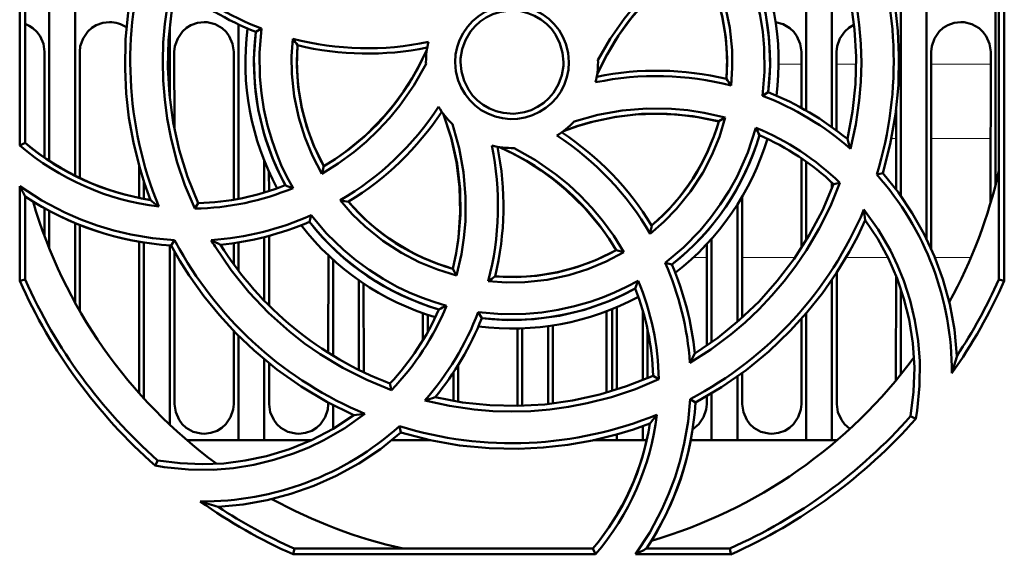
# Model space of a CAD drawing. Extents: x -1595 to 1972, y -1684 to 713.
# Tile 3 of 60: x -82 to -24, y -1404 to -1373. Entities that reach past the tile are written whole.
import ezdxf

# ---------------------------------------------------------------- set-up
doc = ezdxf.new("R2010")
doc.units = 0

msp = doc.modelspace()

# ---------------------------------------------------------------- linework, layer by layer
at = {"color": 7, "lineweight": 50}
for p, q in [((-78.335, -1361.252), (-78.335, -1381.726)), ((-81.547, -1379.966), (-81.531, -1362.403)), ((-81.235, -1379.821), (-81.235, -1362.466)), ((-79.835, -1364.284), (-79.835, -1380.868)), ((-35.835, -1366.993), (-35.835, -1377.938)), ((-34.335, -1367.768), (-34.335, -1378.903)), ((-30.335, -1367.438), (-30.335, -1382.899)), ((-28.835, -1367.933), (-28.835, -1385.401)), ((-24.835, -1370.253), (-24.835, -1382.288)), ((-24.332, -1370.277), (-24.316, -1387.84)), ((-24.635, -1387.773), (-24.635, -1370.417)), ((-72.835, -1373.106), (-72.835, -1377.117)), ((-68.835, -1383.071), (-68.835, -1372.927)), ((-67.495, -1373.168), (-67.831, -1373.365)), ((-80.107, -1380.678), (-80.104, -1374.519)), ((-78.065, -1374.519), (-78.062, -1381.86)), ((-72.565, -1374.519), (-72.563, -1378.963)), ((-69.108, -1383.119), (-69.104, -1374.519)), ((-36.106, -1377.785), (-36.104, -1374.519)), ((-34.065, -1374.519), (-34.063, -1379.103)), ((-28.565, -1374.519), (-28.56, -1385.989)), ((-25.109, -1383.286), (-25.104, -1374.519)), ((-57.935, -1375.119), (-57.934, -1375.227)), ((-47.935, -1375.119), (-47.936, -1375.012)), ((-38.375, -1377.073), (-38.038, -1376.873)), ((-30.608, -1382.53), (-30.606, -1377.905)), ((-40.535, -1378.342), (-40.919, -1378.563)), ((-81.235, -1379.821), (-81.547, -1379.966)), ((-67.335, -1382.708), (-67.335, -1380.855)), ((-36.11, -1385.935), (-36.107, -1380.714)), ((-35.835, -1380.903), (-35.835, -1385.495)), ((-74.608, -1383.021), (-74.608, -1381.169)), ((-67.062, -1381.497), (-67.061, -1382.624)), ((-63.982, -1381.612), (-63.867, -1381.18)), ((-31.734, -1381.66), (-31.383, -1381.582)), ((-74.335, -1382.07), (-74.335, -1383.075)), ((-34.335, -1382.128), (-34.335, -1382.47)), ((-33.872, -1382.135), (-34.238, -1382.219)), ((-81.554, -1387.84), (-81.549, -1382.338)), ((-81.235, -1387.773), (-81.235, -1382.934)), ((-71.376, -1383.638), (-71.176, -1383.319)), ((-39.835, -1383.404), (-39.835, -1390.234)), ((-39.561, -1382.955), (-39.558, -1389.99)), ((-80.109, -1385.245), (-80.109, -1383.617)), ((-79.835, -1383.771), (-79.835, -1385.954)), ((-78.335, -1384.487), (-78.335, -1389.113)), ((-64.709, -1384.413), (-64.61, -1384.025)), ((-78.06, -1384.599), (-78.058, -1389.604)), ((-74.614, -1394.382), (-74.61, -1385.565)), ((-74.335, -1385.614), (-74.335, -1394.691)), ((-72.744, -1385.788), (-72.548, -1385.482)), ((-69.11, -1386.881), (-69.11, -1385.649)), ((-68.835, -1387.25), (-68.835, -1385.607)), ((-67.335, -1388.997), (-67.335, -1385.3)), ((-67.06, -1385.229), (-67.058, -1389.278)), ((-41.612, -1391.606), (-41.61, -1385.702)), ((-41.335, -1385.4), (-41.335, -1391.412)), ((-72.835, -1385.782), (-72.835, -1396.214)), ((-72.56, -1386.124), (-72.556, -1395.019)), ((-46.435, -1386.17), (-46.874, -1386.051)), ((-63.613, -1392.03), (-63.61, -1386.357)), ((-63.335, -1392.202), (-63.335, -1386.612)), ((-44.032, -1386.794), (-43.641, -1386.893)), ((-56.379, -1387.135), (-56.152, -1387.531)), ((-34.059, -1387.368), (-34.056, -1395.019)), ((-81.235, -1387.773), (-81.554, -1387.84)), ((-61.835, -1387.81), (-61.835, -1393.029)), ((-61.559, -1387.999), (-61.557, -1393.164)), ((-34.335, -1387.783), (-34.335, -1397.119)), ((-30.613, -1393.633), (-30.61, -1387.551)), ((-24.316, -1387.84), (-24.635, -1387.773)), ((-30.335, -1388.301), (-30.335, -1393.292)), ((-58.112, -1391.297), (-58.111, -1389.729)), ((-54.897, -1389.667), (-54.689, -1390.016)), ((-47.435, -1394.35), (-47.435, -1389.611)), ((-47.114, -1394.255), (-47.111, -1389.484)), ((-46.835, -1389.368), (-46.835, -1394.167)), ((-45.335, -1389.556), (-45.335, -1393.619)), ((-35.835, -1389.743), (-35.835, -1397.119)), ((-57.835, -1389.824), (-57.835, -1390.82)), ((-36.114, -1395.019), (-36.112, -1390.06)), ((-69.114, -1395.019), (-69.112, -1390.758)), ((-52.614, -1395.019), (-52.612, -1390.616)), ((-52.335, -1390.608), (-52.335, -1395.111)), ((-50.835, -1390.476), (-50.835, -1395.009)), ((-50.558, -1390.436), (-50.556, -1394.977)), ((-45.058, -1390.648), (-45.056, -1393.502)), ((-68.835, -1397.119), (-68.835, -1391.04)), ((-67.335, -1397.119), (-67.335, -1392.408)), ((-67.057, -1392.636), (-67.056, -1395.019)), ((-56.335, -1393.162), (-56.335, -1394.829)), ((-56.057, -1392.728), (-56.056, -1394.875)), ((-44.407, -1393.566), (-44.735, -1393.36)), ((-39.835, -1393.415), (-39.835, -1397.119)), ((-39.557, -1393.212), (-39.556, -1395.019)), ((-59.947, -1394.195), (-60.034, -1393.816)), ((-42.58, -1394.727), (-42.265, -1394.928)), ((-41.614, -1395.019), (-41.614, -1394.564)), ((-41.335, -1394.399), (-41.335, -1397.119)), ((-63.614, -1395.019), (-63.614, -1394.924)), ((-63.335, -1396.446), (-63.335, -1395.071)), ((-52.617, -1395.118), (-52.614, -1395.019)), ((-29.768, -1395.718), (-29.463, -1395.866)), ((-59.398, -1396.671), (-59.479, -1396.305)), ((-45.335, -1396.297), (-45.335, -1397.119)), ((-68.835, -1397.119), (-71.83, -1397.119)), ((-67.335, -1397.119), (-68.835, -1397.119)), ((-64.615, -1397.119), (-67.335, -1397.119)), ((-57.835, -1397.119), (-59.93, -1397.119)), ((-59.419, -1396.689), (-59.375, -1396.678)), ((-57.835, -1397.08), (-57.835, -1397.119)), ((-57.656, -1397.119), (-57.835, -1397.119)), ((-46.835, -1397.119), (-48.208, -1397.119)), ((-46.835, -1396.778), (-46.835, -1397.119)), ((-45.335, -1397.119), (-46.835, -1397.119)), ((-45.103, -1397.119), (-45.335, -1397.119)), ((-41.335, -1397.119), (-42.549, -1397.119)), ((-39.835, -1397.119), (-41.335, -1397.119)), ((-35.835, -1397.119), (-39.835, -1397.119)), ((-34.335, -1397.119), (-35.835, -1397.119)), ((-34.04, -1397.119), (-34.335, -1397.119)), ((-73.533, -1398.286), (-73.683, -1398.593)), ((-65.659, -1403.753), (-65.588, -1403.419)), ((-65.588, -1403.419), (-48.233, -1403.419)), ((-48.233, -1403.419), (-48.078, -1403.753)), ((-45.12, -1403.419), (-40.281, -1403.419)), ((-40.281, -1403.419), (-40.21, -1403.753)), ((-48.078, -1403.753), (-65.659, -1403.753)), ((-40.21, -1403.753), (-45.754, -1403.753))]:
    msp.add_line(p, q, dxfattribs=at)
at = {"color": 7, "lineweight": 18}
for p, q in [((-36.105, -1375.231), (-37.435, -1375.231)), ((-32.934, -1375.231), (-34.065, -1375.231)), ((-25.105, -1375.231), (-28.565, -1375.231)), ((-33.476, -1379.562), (-33.435, -1379.562)), ((-30.877, -1379.562), (-30.607, -1379.562)), ((-28.563, -1379.562), (-25.107, -1379.562)), ((-42.401, -1386.49), (-41.61, -1386.49)), ((-39.56, -1386.49), (-36.481, -1386.49)), ((-33.518, -1386.49), (-31.083, -1386.49)), ((-28.346, -1386.49), (-26.257, -1386.49))]:
    msp.add_line(p, q, dxfattribs=at)
at = {"color": 7, "lineweight": 50}
for points in [[(-34.504, -1366.614), (-33.934, -1367.969), (-33.466, -1369.354), (-33.103, -1370.767), (-32.895, -1371.854), (-32.747, -1372.951), (-32.657, -1374.057), (-32.627, -1375.166), (-32.657, -1376.26), (-32.746, -1377.35), (-32.951, -1378.757), (-33.257, -1380.155)], [(-34.694, -1366.918), (-34.077, -1368.455), (-33.594, -1370.02), (-33.244, -1371.609), (-33.026, -1373.217), (-32.936, -1374.804), (-32.974, -1376.399), (-33.142, -1377.996), (-33.441, -1379.59)], [(-31.383, -1381.582), (-30.944, -1379.883), (-30.641, -1378.173), (-30.473, -1376.455), (-30.438, -1374.736), (-30.508, -1373.298), (-30.669, -1371.869), (-30.923, -1370.448), (-31.272, -1369.036), (-31.57, -1368.063), (-31.913, -1367.099)], [(-38.375, -1377.073), (-38.257, -1375.686), (-38.274, -1374.293), (-38.362, -1373.349), (-38.509, -1372.407), (-38.716, -1371.464), (-39.124, -1370.119), (-39.655, -1368.828), (-40.188, -1367.801)], [(-38.038, -1376.873), (-37.932, -1375.353), (-37.976, -1373.846), (-38.173, -1372.361), (-38.524, -1370.905), (-39.027, -1369.485), (-39.37, -1368.711), (-39.758, -1367.952)], [(-74.486, -1368.656), (-74.925, -1370.355), (-75.229, -1372.066), (-75.396, -1373.783), (-75.431, -1375.502), (-75.361, -1376.94), (-75.2, -1378.369), (-74.947, -1379.79), (-74.598, -1381.203), (-74.3, -1382.175), (-73.957, -1383.14)], [(-47.987, -1375.837), (-47.411, -1374.678), (-46.742, -1373.579), (-45.985, -1372.544), (-45.144, -1371.579), (-44.223, -1370.688), (-43.154, -1369.825), (-42.002, -1369.059)], [(-47.936, -1375.012), (-47.232, -1373.766), (-46.417, -1372.596), (-45.809, -1371.857), (-45.156, -1371.155), (-44.459, -1370.493), (-43.723, -1369.877), (-42.831, -1369.227), (-41.891, -1368.642)], [(-40.473, -1376.099), (-40.434, -1374.883), (-40.509, -1373.681), (-40.701, -1372.499), (-41.009, -1371.342), (-41.433, -1370.215), (-42.003, -1369.058)], [(-41.891, -1368.642), (-41.341, -1369.676), (-40.891, -1370.746), (-40.543, -1371.85), (-40.275, -1373.121), (-40.14, -1374.416), (-40.127, -1375.447), (-40.199, -1376.485)], [(-71.376, -1383.64), (-71.945, -1382.281), (-72.411, -1380.893), (-72.774, -1379.478), (-72.979, -1378.394), (-73.125, -1377.3), (-73.213, -1376.192), (-73.242, -1375.081), (-73.21, -1373.985), (-73.12, -1372.894), (-72.914, -1371.492), (-72.608, -1370.1)], [(-71.176, -1383.32), (-71.793, -1381.783), (-72.276, -1380.218), (-72.625, -1378.63), (-72.844, -1377.021), (-72.933, -1375.434), (-72.896, -1373.839), (-72.728, -1372.242), (-72.428, -1370.648)], [(-56.242, -1375.119), (-56.214, -1374.677), (-56.128, -1374.247), (-55.983, -1373.833), (-55.782, -1373.44), (-55.527, -1373.069), (-55.228, -1372.736), (-54.896, -1372.455), (-54.527, -1372.221), (-54.118, -1372.034), (-53.688, -1371.901), (-53.254, -1371.827), (-52.817, -1371.813), (-52.381, -1371.86), (-51.945, -1371.967), (-51.524, -1372.13), (-51.14, -1372.34), (-50.791, -1372.599), (-50.475, -1372.909), (-50.202, -1373.26), (-49.972, -1373.651), (-49.802, -1374.053), (-49.67, -1374.576), (-49.627, -1375.119)], [(-49.935, -1375.119), (-49.99, -1374.574), (-50.149, -1374.031), (-50.405, -1373.518), (-50.644, -1373.184), (-50.93, -1372.888), (-51.263, -1372.63), (-51.627, -1372.42), (-52.016, -1372.262), (-52.416, -1372.163), (-53.036, -1372.121), (-53.654, -1372.205), (-54.047, -1372.333), (-54.427, -1372.518), (-54.782, -1372.756), (-55.084, -1373.026), (-55.343, -1373.336), (-55.635, -1373.832), (-55.831, -1374.366), (-55.927, -1374.913), (-55.935, -1375.119)], [(-80.104, -1374.519), (-80.176, -1374.054), (-80.372, -1373.609), (-80.556, -1373.355), (-80.783, -1373.142), (-80.999, -1373), (-81.235, -1372.894)], [(-76.335, -1372.788), (-76.727, -1372.833), (-77.099, -1372.963), (-77.363, -1373.124), (-77.593, -1373.332), (-77.869, -1373.738), (-78.03, -1374.198), (-78.065, -1374.519)], [(-70.835, -1372.788), (-71.227, -1372.833), (-71.599, -1372.963), (-71.863, -1373.124), (-72.093, -1373.332), (-72.369, -1373.738), (-72.53, -1374.198), (-72.565, -1374.519)], [(-69.104, -1374.519), (-69.176, -1374.054), (-69.372, -1373.609), (-69.556, -1373.355), (-69.783, -1373.142), (-70.196, -1372.908), (-70.658, -1372.797), (-70.835, -1372.788)], [(-36.104, -1374.519), (-36.176, -1374.054), (-36.372, -1373.609), (-36.556, -1373.355), (-36.783, -1373.142), (-37.174, -1372.917), (-37.609, -1372.803)], [(-33.054, -1372.942), (-33.363, -1373.124), (-33.593, -1373.332), (-33.869, -1373.738), (-34.03, -1374.198), (-34.065, -1374.519)], [(-26.835, -1372.788), (-27.227, -1372.833), (-27.599, -1372.963), (-27.863, -1373.124), (-28.093, -1373.332), (-28.369, -1373.738), (-28.53, -1374.198), (-28.565, -1374.519)], [(-25.104, -1374.519), (-25.176, -1374.054), (-25.372, -1373.609), (-25.556, -1373.355), (-25.783, -1373.142), (-26.196, -1372.908), (-26.658, -1372.797), (-26.835, -1372.788)], [(-67.832, -1373.365), (-67.938, -1374.885), (-67.894, -1376.392), (-67.697, -1377.877), (-67.345, -1379.333), (-66.843, -1380.753), (-66.499, -1381.527), (-66.112, -1382.286)], [(-67.495, -1373.168), (-67.61, -1374.571), (-67.59, -1375.973), (-67.501, -1376.919), (-67.352, -1377.859), (-67.143, -1378.799), (-66.883, -1379.702), (-66.632, -1380.414), (-66.345, -1381.108), (-66.022, -1381.785), (-65.663, -1382.444)], [(-63.982, -1381.612), (-64.535, -1380.562), (-64.986, -1379.48), (-65.335, -1378.369), (-65.601, -1377.095), (-65.734, -1375.803), (-65.745, -1374.781), (-65.672, -1373.755)], [(-65.396, -1374.14), (-65.436, -1375.355), (-65.361, -1376.557), (-65.169, -1377.74), (-64.86, -1378.897), (-64.437, -1380.024), (-63.867, -1381.18)], [(-63.868, -1381.179), (-63.214, -1380.764), (-62.587, -1380.318), (-61.418, -1379.343), (-60.358, -1378.257), (-59.777, -1377.557), (-59.236, -1376.82), (-58.737, -1376.045), (-58.285, -1375.237), (-57.883, -1374.401)], [(-57.934, -1375.227), (-58.635, -1376.473), (-59.448, -1377.644), (-60.054, -1378.384), (-60.706, -1379.086), (-61.403, -1379.749), (-62.138, -1380.366), (-63.035, -1381.021), (-63.982, -1381.612)], [(-49.627, -1375.119), (-49.655, -1375.562), (-49.74, -1375.991), (-49.885, -1376.405), (-50.085, -1376.799), (-50.338, -1377.171), (-50.637, -1377.504), (-50.968, -1377.786), (-51.337, -1378.02), (-51.746, -1378.208), (-52.175, -1378.342), (-52.61, -1378.416), (-53.047, -1378.431), (-53.482, -1378.385), (-53.919, -1378.279), (-54.34, -1378.117), (-54.724, -1377.907), (-55.074, -1377.649), (-55.39, -1377.34), (-55.664, -1376.99), (-55.894, -1376.599), (-56.066, -1376.197), (-56.199, -1375.668), (-56.242, -1375.119)], [(-55.935, -1375.119), (-55.88, -1375.665), (-55.721, -1376.207), (-55.465, -1376.721), (-55.226, -1377.054), (-54.94, -1377.351), (-54.606, -1377.609), (-54.243, -1377.818), (-53.853, -1377.976), (-53.453, -1378.075), (-52.833, -1378.118), (-52.215, -1378.033), (-51.823, -1377.905), (-51.443, -1377.72), (-51.088, -1377.482), (-50.786, -1377.212), (-50.527, -1376.903), (-50.235, -1376.406), (-50.038, -1375.872), (-49.943, -1375.325), (-49.935, -1375.119)], [(-56.941, -1378.11), (-56.461, -1379.556), (-56.129, -1381.026), (-55.951, -1382.514), (-55.929, -1384.012), (-56.063, -1385.512), (-56.199, -1386.325), (-56.379, -1387.135)], [(-56.941, -1378.11), (-56.479, -1379.514), (-56.159, -1380.947), (-55.979, -1382.399), (-55.941, -1383.86), (-56.044, -1385.322), (-56.183, -1386.231), (-56.38, -1387.135)], [(-40.919, -1378.563), (-42.413, -1378.266), (-43.913, -1378.119), (-45.411, -1378.127), (-46.9, -1378.292), (-48.373, -1378.611), (-49.162, -1378.847), (-49.944, -1379.126)], [(-40.919, -1378.564), (-42.135, -1378.313), (-43.352, -1378.167), (-44.566, -1378.121), (-45.77, -1378.173), (-46.972, -1378.32), (-48.17, -1378.566), (-49.063, -1378.818), (-49.944, -1379.126)], [(-49.319, -1378.573), (-47.938, -1378.188), (-46.532, -1377.937), (-45.101, -1377.818), (-43.664, -1377.834), (-42.711, -1377.919), (-41.765, -1378.063), (-40.534, -1378.342)], [(-56.389, -1378.735), (-56.002, -1380.116), (-55.749, -1381.52), (-55.629, -1382.951), (-55.644, -1384.388), (-55.727, -1385.34), (-55.87, -1386.286), (-56.152, -1387.531)], [(-40.534, -1378.342), (-40.874, -1379.46), (-41.311, -1380.533), (-41.844, -1381.559), (-42.552, -1382.647), (-43.373, -1383.661), (-44.102, -1384.409), (-44.898, -1385.103)], [(-44.032, -1386.794), (-42.971, -1385.901), (-42.001, -1384.908), (-41.396, -1384.179), (-40.834, -1383.41), (-40.314, -1382.597), (-39.854, -1381.77), (-39.23, -1380.385), (-38.754, -1378.943)], [(-46.875, -1386.052), (-47.291, -1385.398), (-47.736, -1384.771), (-48.711, -1383.602), (-49.797, -1382.542), (-50.497, -1381.961), (-51.234, -1381.42), (-52.009, -1380.922), (-52.817, -1380.469), (-53.653, -1380.067)], [(-52.817, -1380.118), (-51.571, -1380.821), (-50.399, -1381.636), (-49.659, -1382.243), (-48.957, -1382.896), (-48.294, -1383.593), (-47.677, -1384.329), (-47.024, -1385.225), (-46.435, -1386.17)], [(-31.383, -1381.582), (-30.471, -1382.712), (-29.666, -1383.897), (-28.969, -1385.134), (-28.374, -1386.42), (-27.883, -1387.755), (-27.485, -1389.198), (-27.211, -1390.682), (-27.066, -1392.2)], [(-33.871, -1382.135), (-34.426, -1383.496), (-35.074, -1384.806), (-35.815, -1386.062), (-36.437, -1386.978), (-37.108, -1387.86), (-37.826, -1388.705), (-38.588, -1389.511), (-39.382, -1390.263), (-40.216, -1390.971), (-41.371, -1391.832), (-42.592, -1392.614)], [(-34.238, -1382.219), (-34.888, -1383.741), (-35.653, -1385.189), (-36.529, -1386.56), (-37.512, -1387.852), (-38.571, -1389.037), (-39.725, -1390.139), (-40.973, -1391.149), (-42.312, -1392.065)], [(-81.549, -1382.338), (-80.276, -1383.16), (-78.937, -1383.864), (-78.001, -1384.271), (-77.041, -1384.623), (-76.072, -1384.917), (-75.088, -1385.152), (-73.827, -1385.364), (-72.548, -1385.482)], [(-56.152, -1387.531), (-57.265, -1387.192), (-58.335, -1386.756), (-59.359, -1386.223), (-60.45, -1385.511), (-61.467, -1384.688), (-62.218, -1383.955), (-62.916, -1383.157)], [(-32.473, -1383.688), (-31.645, -1384.853), (-30.934, -1386.085), (-30.52, -1386.953), (-30.159, -1387.846), (-29.79, -1388.984), (-29.51, -1390.147), (-29.322, -1391.329), (-29.227, -1392.521), (-29.238, -1393.951), (-29.383, -1395.378), (-29.463, -1395.866)], [(-64.61, -1384.025), (-63.723, -1385.08), (-62.734, -1386.045), (-62.008, -1386.648), (-61.241, -1387.207), (-60.429, -1387.726), (-59.601, -1388.185), (-58.91, -1388.517), (-58.204, -1388.813), (-57.482, -1389.071), (-56.745, -1389.292)], [(-42.265, -1394.928), (-40.754, -1394.038), (-39.33, -1393.043), (-37.997, -1391.947), (-36.757, -1390.756), (-35.79, -1389.69), (-34.893, -1388.566), (-34.068, -1387.382), (-33.316, -1386.136), (-32.839, -1385.238), (-32.4, -1384.313)], [(-29.768, -1395.718), (-29.585, -1394.292), (-29.54, -1392.876), (-29.629, -1391.478), (-29.848, -1390.101), (-30.151, -1388.886), (-30.551, -1387.701), (-31.056, -1386.543), (-31.675, -1385.407), (-32.4, -1384.313)], [(-62.129, -1395.654), (-63.701, -1394.876), (-65.194, -1393.988), (-66.604, -1392.993), (-67.927, -1391.896), (-68.97, -1390.903), (-69.946, -1389.848), (-70.856, -1388.727), (-71.697, -1387.54), (-72.239, -1386.679), (-72.744, -1385.788)], [(-70.189, -1385.853), (-69.264, -1387.218), (-68.235, -1388.497), (-67.097, -1389.695), (-65.864, -1390.798), (-64.988, -1391.481), (-64.077, -1392.116), (-62.76, -1392.913), (-61.382, -1393.606), (-59.947, -1394.196)], [(-46.435, -1386.17), (-47.462, -1386.719), (-48.528, -1387.169), (-49.628, -1387.517), (-50.899, -1387.786), (-52.197, -1387.923), (-53.251, -1387.936), (-54.314, -1387.864)], [(-53.914, -1387.581), (-52.699, -1387.62), (-51.497, -1387.545), (-50.315, -1387.353), (-49.157, -1387.045), (-48.03, -1386.621), (-46.874, -1386.051)], [(-54.897, -1389.667), (-53.519, -1389.785), (-52.135, -1389.768), (-51.192, -1389.68), (-50.251, -1389.533), (-49.307, -1389.325), (-48.396, -1389.065), (-47.676, -1388.813), (-46.971, -1388.525), (-46.282, -1388.199), (-45.609, -1387.837)], [(-54.689, -1390.016), (-53.169, -1390.122), (-51.662, -1390.078), (-50.177, -1389.881), (-48.721, -1389.53), (-47.301, -1389.027), (-46.527, -1388.683), (-45.768, -1388.296)], [(-44.404, -1393.566), (-45.759, -1394.136), (-47.143, -1394.603), (-48.556, -1394.968), (-49.643, -1395.175), (-50.742, -1395.325), (-51.848, -1395.415), (-52.955, -1395.445), (-54.049, -1395.416), (-55.138, -1395.327), (-56.572, -1395.118), (-57.995, -1394.805)], [(-44.734, -1393.36), (-46.271, -1393.977), (-47.836, -1394.46), (-49.425, -1394.809), (-51.032, -1395.028), (-52.62, -1395.118), (-54.215, -1395.08), (-55.812, -1394.912), (-57.406, -1394.613)], [(-45.754, -1403.753), (-44.928, -1402.484), (-44.22, -1401.149), (-43.81, -1400.215), (-43.455, -1399.256), (-43.159, -1398.288), (-42.92, -1397.306), (-42.701, -1396.026), (-42.58, -1394.727)], [(-72.556, -1395.019), (-72.484, -1395.482), (-72.287, -1395.926), (-72.103, -1396.179), (-71.877, -1396.391), (-71.463, -1396.622), (-71.003, -1396.731), (-70.835, -1396.739)], [(-70.835, -1396.739), (-70.44, -1396.694), (-70.065, -1396.56), (-69.803, -1396.399), (-69.575, -1396.189), (-69.303, -1395.781), (-69.146, -1395.322), (-69.114, -1395.019)], [(-67.056, -1395.019), (-66.984, -1395.482), (-66.787, -1395.926), (-66.603, -1396.179), (-66.377, -1396.391), (-65.963, -1396.622), (-65.503, -1396.731), (-65.335, -1396.739)], [(-65.335, -1396.739), (-64.94, -1396.694), (-64.565, -1396.56), (-64.303, -1396.399), (-64.075, -1396.189), (-63.803, -1395.781), (-63.646, -1395.322), (-63.614, -1395.019)], [(-42.435, -1396.489), (-42.075, -1396.189), (-41.803, -1395.781), (-41.646, -1395.322), (-41.614, -1395.019)], [(-39.556, -1395.019), (-39.484, -1395.482), (-39.287, -1395.926), (-39.103, -1396.179), (-38.877, -1396.391), (-38.463, -1396.622), (-38.003, -1396.731), (-37.835, -1396.739)], [(-37.835, -1396.739), (-37.44, -1396.694), (-37.065, -1396.56), (-36.803, -1396.399), (-36.575, -1396.189), (-36.303, -1395.781), (-36.146, -1395.322), (-36.114, -1395.019)], [(-34.056, -1395.019), (-33.984, -1395.482), (-33.787, -1395.926), (-33.603, -1396.179), (-33.291, -1396.453)], [(-61.482, -1395.578), (-62.646, -1396.407), (-63.876, -1397.118), (-64.744, -1397.534), (-65.636, -1397.895), (-66.774, -1398.265), (-67.936, -1398.546), (-69.117, -1398.735), (-70.309, -1398.831), (-71.738, -1398.822), (-73.164, -1398.678), (-73.683, -1398.593)], [(-62.129, -1395.654), (-63.33, -1396.443), (-64.583, -1397.104), (-65.879, -1397.637), (-67.213, -1398.043), (-68.438, -1398.304), (-69.678, -1398.463), (-70.94, -1398.516), (-72.233, -1398.458), (-73.533, -1398.286)], [(-59.398, -1396.671), (-57.699, -1397.11), (-55.988, -1397.413), (-54.271, -1397.581), (-52.552, -1397.616), (-51.114, -1397.545), (-49.685, -1397.385), (-48.264, -1397.131), (-46.851, -1396.782), (-45.879, -1396.484), (-44.915, -1396.141)], [(-70.016, -1400.988), (-68.57, -1400.853), (-67.16, -1400.602), (-65.787, -1400.239), (-64.451, -1399.767), (-63.153, -1399.188), (-61.84, -1398.466), (-60.587, -1397.626), (-59.398, -1396.671)]]:
    msp.add_lwpolyline(points, dxfattribs=at)
for centre, radius, start, end in [((-52.941, -1375.099), 22.198, 342.8103, 22.1524), ((-52.926, -1375.118), 14.991, 353.2762, 28.5538), ((-52.935, -1375.119), 15.5, 352.7585, 28.2828), ((-52.927, -1375.099), 22.199, 162.928, 202.3142), ((-52.926, -1375.117), 12.49, 355.494, 29.0174), ((-61.323, -1357.086), 17.226, 229.0713, 249.0037), ((-61.382, -1357.208), 17.396, 230.5838, 248.2405), ((-76.331, -1374.525), 1.737, 55.4072, 90.1212), ((-52.935, -1375.119), 15.5, 172.7583, 208.2829), ((-52.938, -1375.12), 14.996, 173.2811, 208.547), ((-51.803, -1364.116), 16.89, 214.8012, 216.4058), ((-61.327, -1357.025), 17.286, 255.4414, 281.7889), ((-52.936, -1375.12), 12.498, 175.5041, 209.0063), ((-61.332, -1357.34), 17.283, 256.4009, 281.5799), ((-52.935, -1375.119), 5, 166.4276, 180), ((-52.935, -1375.119), 5, 346.4038, 360), ((-44.543, -1393.179), 17.251, 75.4134, 101.8149), ((-44.537, -1392.899), 17.284, 76.401, 101.5796), ((-54.898, -1386.633), 17.862, 34.6192, 36.1407), ((-44.547, -1393.122), 17.194, 48.9546, 68.9642), ((-44.487, -1393.03), 17.397, 50.5838, 68.2404), ((-71.632, -1368.275), 17.247, 300.3572, 326.7831), ((-52.935, -1375.119), 5, 211.3845, 226.3134), ((-71.445, -1368.484), 17.284, 301.4008, 326.5791), ((-52.935, -1375.119), 5, 301.3676, 316.3118), ((-52.928, -1375.124), 12.492, 310.4962, 344.0168), ((-59.761, -1393.799), 17.222, 30.3302, 56.8017), ((-59.569, -1393.629), 17.284, 31.4007, 56.5792), ((-52.928, -1375.124), 14.992, 308.2779, 343.5513), ((-59.777, -1389.387), 23.471, 25.2604, 26.411), ((-44.568, -1393.165), 15.365, 45.878, 67.7653), ((-44.476, -1393.025), 14.886, 46.5453, 66.5404), ((-71.604, -1368.35), 15.29, 229.435, 263.0113), ((-71.579, -1368.286), 15.043, 230.0658, 260.9039), ((-71.011, -1383.495), 17.259, 345.3377, 11.7583), ((-52.935, -1375.119), 5, 256.3596, 271.3443), ((-52.935, -1375.119), 15.5, 307.7587, 343.2808), ((-54.128, -1386.656), 21.861, 17.3012, 18.8572), ((-70.715, -1383.517), 17.284, 346.4011, 11.5795), ((-44.546, -1393.105), 17.18, 359.6304, 41.7749), ((-52.935, -1375.119), 29, 331.2346, 347.3963), ((-71.575, -1368.439), 14.886, 271.5343, 291.5292), ((-59.517, -1364.128), 19.318, 250.0384, 251.446), ((-47.801, -1364.933), 37.972, 207.2825, 208.2987), ((-71.619, -1368.246), 15.397, 270.9036, 292.7565), ((-71.592, -1368.312), 17.515, 236.5978, 266.2295), ((-52.935, -1375.119), 29, 196.2315, 233.7054), ((-61.052, -1367.218), 20.494, 230.9744, 232.7262), ((-59.281, -1363.316), 20.171, 259.62, 260.9936), ((-52.935, -1375.12), 12.499, 220.5047, 254.0071), ((-52.938, -1375.098), 22.195, 297.8203, 337.2298), ((-53.59, -1386.542), 21.306, 6.0026, 7.692), ((-71.588, -1368.359), 17.149, 273.9093, 294.0079), ((-71.572, -1368.427), 17.396, 275.5808, 293.2375), ((-52.937, -1375.122), 14.996, 218.2826, 253.546), ((-52.935, -1375.119), 15.5, 217.7588, 253.2808), ((-63.135, -1381.741), 18.545, 349.5563, 351.0582), ((-49.106, -1372.739), 26.682, 208.5292, 209.7891), ((-56.209, -1377.272), 16.404, 209.9755, 211.5395), ((-60.496, -1366.638), 21.284, 242.2135, 243.8381), ((-52.928, -1375.101), 22.192, 209.3984, 247.3284), ((-52.935, -1375.119), 19.999, 212.0822, 249.2093), ((-52.934, -1375.125), 12.494, 265.4999, 299.0134), ((-59.681, -1393.756), 17.127, 3.8257, 23.9864), ((-59.626, -1393.757), 17.396, 5.5809, 23.2375), ((-52.966, -1375.169), 31.27, 203.9047, 228.5089), ((-64.934, -1372.434), 18.731, 304.5392, 306.0375), ((-68.275, -1380.283), 23.891, 340.4021, 341.5637), ((-59.816, -1393.815), 15.414, 0.926, 22.8193), ((-52.909, -1375.166), 31.277, 324.7526, 336.0942), ((-52.887, -1375.142), 30.947, 326.5499, 335.9119), ((-52.934, -1375.126), 14.993, 263.2795, 298.5526), ((-59.615, -1393.759), 14.886, 1.5344, 21.5294), ((-52.935, -1375.119), 15.5, 262.7586, 298.2827), ((-70.84, -1383.578), 14.886, 316.5452, 336.5404), ((-70.966, -1383.5), 15.356, 315.8499, 337.8395), ((-70.953, -1383.491), 17.203, 318.8771, 338.9622), ((-67.4, -1367.995), 23.81, 295.4024, 296.5739), ((-70.846, -1383.567), 17.397, 320.5837, 338.2403), ((-52.935, -1375.119), 29, 286.2315, 323.7054), ((-62.051, -1382.376), 21.988, 332.2507, 333.8549), ((-49.152, -1386.215), 22.883, 342.1848, 344.8371), ((-64.468, -1373.914), 21.871, 287.2172, 288.8394), ((-59.743, -1393.777), 17.515, 326.5978, 356.2294), ((-64.413, -1374.076), 21.697, 276.0406, 277.7571), ((-52.936, -1375.091), 22.199, 252.8582, 292.2986), ((-59.718, -1393.802), 15.314, 319.4728, 353.1414), ((-61.002, -1383.109), 20.703, 320.9903, 322.7858), ((-52.913, -1375.18), 31.27, 293.968, 318.582), ((-70.936, -1383.492), 17.189, 269.6099, 311.8037), ((-59.767, -1393.763), 15.043, 320.0658, 350.9047), ((-52.935, -1375.119), 29, 241.2347, 257.3856), ((-52.954, -1375.175), 31.274, 234.6392, 246.0312), ((-64.027, -1378.9), 22.886, 252.1217, 254.8313), ((-52.926, -1375.112), 31.011, 236.5575, 245.9004), ((-63.11, -1370), 37.953, 297.2133, 298.2943)]:
    msp.add_arc(centre, radius, start, end, dxfattribs=at)
for centre, major_axis, ratio, start_param, end_param in [((14453.82, -14170.711), (14499.351, -12798.736), 0.027194, 3.132996, 3.150189), ((-14561.059, 11419.488), (14500.72, -12797.751), 0.027194, 6.274586, 6.291779), ((-14359.671, 7824.219), (14317.26, -9206.105), 0.026517, 6.275203, 6.291165), ((-17257.354, 10264.938), (17216.855, -11648.472), 0.026222, 6.27485, 6.291517), ((3402.691, 6251.638), (-3480.516, -7633.621), 0.041512, 6.271701, 6.294669), ((-12845.951, -15881.44), (-12796.16, -14498.918), 0.027195, 3.132993, 3.150187), ((4160.013, 11217.771), (-4237.191, -12602.694), 0.03567, 6.273742, 6.292629), ((9145.325, 12929.941), (-9205.027, -14315.584), 0.026519, 6.275203, 6.291166), ((11586.068, 15827.741), (-11647.419, -17215.299), 0.026223, 6.27485, 6.291518), ((16737.52, 10924.563), (16815.471, 12318.006), 0.038131, 3.133395, 3.149791), ((-12645.109, 2838.288), (12601.979, -4237.651), 0.035671, 6.273743, 6.292631), ((-12352.704, 15415.456), (12318.094, -16815.59), 0.038131, 6.274988, 6.291384), ((-7681.755, 2081.448), (7635.685, -3481.457), 0.041507, 6.271704, 6.294669)]:
    msp.add_ellipse(centre, major_axis=major_axis, ratio=ratio, start_param=start_param, end_param=end_param, dxfattribs=at)

doc.saveas('drawing.dxf')
